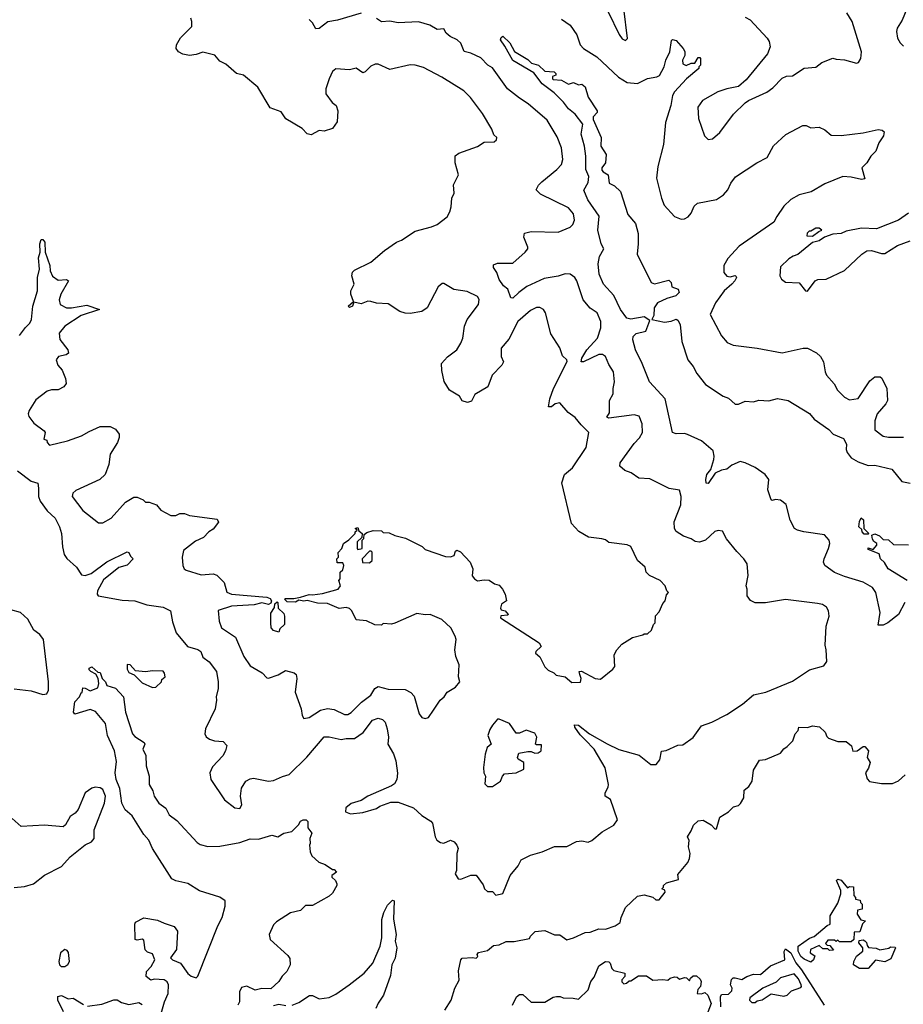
# Model space of a CAD drawing. Extents: x 2239805 to 2396427, y 665731 to 772158.
# Tile 243 of 256: x 2348287 to 2353534, y 707820 to 713665. Entities that reach past the tile are written whole.
import ezdxf

# ---------------------------------------------------------------- set-up
doc = ezdxf.new("R2010")
doc.units = 0

msp = doc.modelspace()

# ---------------------------------------------------------------- linework, layer by layer
at = {"layer": '0CON05XD'}
for points in [[(2350315, 713704.5), (2350175, 713662.5), (2350117.7, 713652.3), (2350065, 713613.8), (2350045, 713610), (2350026.1, 713646.1), (2350005.8, 713665.8)], [(2351781.2, 713711.2), (2351846.4, 713576.4), (2351865, 713552.5), (2351885, 713542.5), (2351896.4, 713553.6), (2351875, 713732.5)], [(2352595, 713680.8), (2352624.3, 713664.3), (2352726, 713555), (2352737.5, 713535), (2352744, 713505), (2352727.8, 713462.2), (2352601.5, 713308.5), (2352555, 713268.6), (2352485, 713254.3), (2352433.4, 713236.6), (2352341.2, 713185), (2352314, 713145), (2352318.3, 713078.3), (2352353.8, 712975), (2352375, 712953.8), (2352401.7, 712958.3), (2352443.9, 712996.1), (2352525.8, 713104.2), (2352595, 713171.2), (2352615, 713186.2), (2352722.5, 713235), (2352759.5, 713260.5), (2352815, 713317.5), (2352840.7, 713329.3), (2352875, 713332.5), (2352945, 713377.5), (2353015, 713383.3), (2353049.3, 713410.7), (2353115, 713437.5), (2353135, 713430), (2353185, 713426.7), (2353255, 713407.5), (2353268.3, 713411.7), (2353282.5, 713435), (2353286.2, 713475), (2353230, 713655), (2353197.5, 713705)], [(2353555, 713730), (2353527.7, 713662.3), (2353496.7, 713615), (2353493.3, 713595), (2353500, 713555), (2353515, 713527.5), (2353535, 713507.5)], [(2348915, 710800), (2348965, 710830), (2348985, 710830), (2349020, 710815), (2349035, 710800), (2349055, 710800), (2349100, 710785), (2349125, 710752.5), (2349185, 710722.5), (2349215, 710722.5), (2349237, 710733), (2349265, 710733.3), (2349295, 710721.2), (2349459.3, 710699.3), (2349467, 710683), (2349435, 710640), (2349410, 710625), (2349379.1, 710590.9), (2349331.3, 710568.7), (2349258.8, 710515), (2349251.2, 710475), (2349255.6, 710425), (2349264.3, 710405), (2349275, 710396.9), (2349365, 710369.5), (2349435, 710375.5), (2349458.3, 710368.3), (2349501.9, 710325), (2349517.6, 710267.6), (2349543.8, 710255), (2349755, 710236.7), (2349775, 710230), (2349782.5, 710215), (2349778.3, 710201.7), (2349765, 710192.5), (2349725, 710203.3), (2349678.8, 710191.2), (2349545, 710184.1), (2349465, 710158), (2349470.8, 710095), (2349486.2, 710055), (2349569.1, 709999.1), (2349617.5, 709885), (2349655, 709829.2), (2349727, 709787), (2349755, 709757.5), (2349765, 709755.8), (2349822.5, 709775), (2349865, 709802.5), (2349917, 709787), (2349928.3, 709778.3), (2349932.5, 709755), (2349922.3, 709672.3), (2349958.8, 709575), (2349963.6, 709533.6), (2349975, 709517.5), (2350005, 709522.5), (2350072.9, 709567.1), (2350115, 709575.8), (2350155, 709570.6), (2350215, 709540.8), (2350235, 709540), (2350255, 709552.5), (2350316, 709614), (2350372, 709655), (2350395.7, 709694.3), (2350415, 709706.2), (2350475, 709691.4), (2350575, 709688.8), (2350610.5, 709670.5), (2350628.6, 709648.6), (2350660, 709545), (2350675, 709522.5), (2350695, 709517.5), (2350715, 709522.5), (2350744.2, 709565.8), (2350784.4, 709625.6), (2350806.7, 709645), (2350825, 709672.5), (2350875, 709702.5), (2350900, 709735), (2350892.5, 709765), (2350896.7, 709835), (2350876.7, 709885), (2350871.2, 709925), (2350878.8, 709985), (2350873.8, 710005), (2350846.2, 710055), (2350793.3, 710105), (2350725, 710133.8), (2350695, 710131.2), (2350645, 710140), (2350515, 710082.5), (2350495, 710077.5), (2350445, 710080), (2350435, 710070), (2350395, 710072.5), (2350347, 710097), (2350285, 710102.5), (2350260, 710155), (2350245, 710170), (2350226.4, 710176.4), (2350185, 710170), (2350115, 710200), (2350055, 710201.2), (2349995, 710217.5), (2349975, 710214), (2349945, 710220), (2349925, 710207.5), (2349875, 710210), (2349860, 710225), (2349865, 710230), (2349915, 710230), (2349955, 710237.5), (2350005, 710252.5), (2350025, 710250), (2350085, 710258.8), (2350177.5, 710285), (2350192.5, 710305), (2350182.5, 710335), (2350190, 710345), (2350190, 710385), (2350205, 710400), (2350212.5, 710425), (2350205, 710440), (2350171.7, 710441.7), (2350170, 710465), (2350180, 710475), (2350178.3, 710501.7), (2350200, 710525), (2350210, 710555), (2350241.7, 710578.3), (2350280, 710615), (2350280, 710625), (2350290, 710635), (2350280, 710645), (2350295, 710650), (2350301.7, 710631.7), (2350320, 710615), (2350318.3, 710591.7), (2350290, 710565), (2350290, 710525), (2350295, 710520), (2350320, 710525), (2350320, 710575), (2350330, 710585), (2350331.7, 710608.3), (2350348.3, 710621.7), (2350385, 710632.5), (2350435, 710630), (2350445, 710620), (2350481.7, 710618.3), (2350515, 710602.5), (2350577, 710587), (2350677, 710537), (2350695, 710520), (2350815, 710477.5), (2350845, 710476.7), (2350865.9, 710484.1), (2350875, 710510), (2350883.6, 710516.4), (2350905, 710506.7), (2350962.5, 710445), (2350977.5, 710405), (2350973.6, 710363.6), (2350987.5, 710345), (2351005, 710333.3), (2351045, 710340), (2351075, 710337.5), (2351106.4, 710316.4), (2351135, 710308), (2351153.8, 710285), (2351170, 710255), (2351177.5, 710215), (2351147.5, 710195), (2351141.7, 710171.7), (2351145, 710162.5), (2351170, 710155), (2351187.5, 710135), (2351185, 710130), (2351143, 710127), (2351142.5, 710115), (2351371.2, 709965), (2351383.3, 709945), (2351352.5, 709915), (2351350, 709905), (2351375, 709882.5), (2351405, 709823.3), (2351425, 709803.3), (2351458.3, 709788.3), (2351473, 709773), (2351525, 709763.8), (2351565, 709730), (2351616.7, 709733.3), (2351620, 709755), (2351612.5, 709777.5), (2351610, 709795), (2351623.3, 709796.7), (2351705, 709753.8), (2351735, 709750), (2351809.5, 709810.5), (2351820, 709825), (2351817.5, 709895), (2351832.5, 709925), (2351862.3, 709957.7), (2351925, 709996.7), (2351987, 710013), (2351995, 710020), (2352015, 710020), (2352038.3, 710041.7), (2352050, 710075), (2352060, 710085), (2352063, 710127), (2352085, 710150), (2352105, 710200), (2352120, 710215), (2352128.3, 710251.7), (2352140, 710265), (2352130, 710275), (2352120, 710305), (2352090, 710335), (2352026.4, 710366.4), (2352007.5, 710385), (2352000, 710415), (2351955.6, 710455.6), (2351915, 710537.5), (2351895, 710547.5), (2351785, 710562.5), (2351765, 710577.5), (2351743, 710583), (2351665, 710592.5), (2351607, 710627), (2351563.9, 710673.9), (2351506.7, 710915), (2351521.2, 710965), (2351570, 711005), (2351650, 711125), (2351665.7, 711215), (2351620, 711260), (2351585, 711304), (2351543.9, 711333.9), (2351495, 711391.4), (2351466.2, 711385), (2351445, 711366.2), (2351427, 711367), (2351434.6, 711415), (2351456.9, 711475), (2351536.9, 711636.9), (2351535.6, 711645.6), (2351510.3, 711670.3), (2351495, 711717.5), (2351440.9, 711800.9), (2351410, 711925), (2351397.5, 711945), (2351375, 711956.7), (2351355, 711956.2), (2351320.3, 711939.7), (2351245, 711873.8), (2351190.5, 711769.5), (2351146.7, 711715), (2351146.4, 711666.4), (2351160, 711635), (2351150, 711615), (2351093.3, 711555), (2351067.5, 711485), (2350990.5, 711439.5), (2350970, 711400), (2350946.4, 711393.6), (2350915, 711402.5), (2350899.3, 711429.3), (2350840, 711465), (2350806.7, 711516.7), (2350793.3, 711583.3), (2350792.5, 711625), (2350827, 711663), (2350882.5, 711705), (2350905.9, 711744.1), (2350918, 711775), (2350928, 711845), (2350944, 711885), (2351010.8, 711975), (2351016.2, 712005), (2351005, 712022.5), (2350945, 712051.2), (2350865, 712063.8), (2350805, 712100), (2350795, 712100), (2350771.7, 712078.3), (2350705.8, 711954.2), (2350675, 711933.8), (2350605, 711920), (2350575, 711923.3), (2350545, 711933.3), (2350475, 711977.5), (2350405, 711983.3), (2350373, 711993), (2350355, 711993.3), (2350315, 711979.2), (2350271.7, 711988.3), (2350262.5, 711965), (2350245, 711957.5), (2350237.5, 711965), (2350268.3, 711991.7), (2350253.3, 712035), (2350253.6, 712056.4), (2350272.5, 712095), (2350260, 712145), (2350263.6, 712166.4), (2350275, 712177.5), (2350372.5, 712225), (2350452.5, 712295), (2350525, 712343.8), (2350555, 712356.2), (2350635, 712410), (2350732.5, 712435), (2350765, 712449.2), (2350826.2, 712495), (2350841.2, 712525), (2350850, 712555), (2350853.6, 712606.4), (2350867.5, 712635), (2350863.3, 712685), (2350892.5, 712745), (2350872.5, 712815), (2350873.6, 712856.4), (2350895, 712872.5), (2351005, 712912.5), (2351045, 712937.5), (2351105, 712940), (2351118.3, 712951.7), (2351120, 712965), (2351101.7, 712981.7), (2351090, 713015), (2351035, 713107.5), (2350963.9, 713203.9), (2350925, 713243.3), (2350794.2, 713324.2), (2350685, 713381.2), (2350636.1, 713396.1), (2350605, 713396.7), (2350485, 713368.8), (2350415, 713400.8), (2350398.3, 713401.7), (2350371.7, 713388.3), (2350337.5, 713355), (2350325, 713350), (2350285, 713376.7), (2350245, 713367.5), (2350165, 713372.5), (2350145, 713357.5), (2350124, 713314), (2350104.2, 713255), (2350104.2, 713225), (2350143.3, 713173.3), (2350165.9, 713155.9), (2350176.4, 713123.6), (2350171.7, 713058.3), (2350145, 713020), (2350095, 713003.8), (2350065, 713007.5), (2350018.3, 712981.7), (2349995, 712986.7), (2349965, 713020), (2349867.5, 713077.5), (2349838.8, 713118.8), (2349775, 713142), (2349702, 713265), (2349615.8, 713335.8), (2349575, 713346.7), (2349510.3, 713400.3), (2349475, 713418.8), (2349445, 713454), (2349375, 713471.8), (2349335, 713458.5), (2349295, 713453.5), (2349255, 713461.1), (2349229.2, 713475), (2349217.1, 713495), (2349218.1, 713515), (2349242.2, 713557.8), (2349309.2, 713625), (2349310, 713655), (2349303.6, 713673.6)], [(2353068.8, 709951.2), (2353076.2, 710065), (2353093.8, 710125), (2353090, 710155), (2353078.3, 710178.3), (2353053.6, 710193.6), (2353025, 710200), (2352835, 710222.5), (2352715, 710202.5), (2352655, 710202.5), (2352626.4, 710216.4), (2352606.7, 710245), (2352606.7, 710285), (2352600, 710305), (2352613.3, 710365), (2352606.7, 710435), (2352587.5, 710465), (2352545, 710507.5), (2352483.9, 710583.9), (2352459.3, 710629.3), (2352435, 710633.3), (2352415, 710626.2), (2352358.8, 710575), (2352324.3, 710564.3), (2352298.3, 710568.3), (2352273.6, 710583.6), (2352228.3, 710598.3), (2352185, 710626.7), (2352174.2, 710645), (2352173.1, 710685), (2352212.9, 710785), (2352215.7, 710835), (2352205, 710872.5), (2352143, 710883), (2352029.3, 710939.3), (2351963, 710943), (2351917.5, 710975), (2351879.3, 710989.3), (2351850, 711015), (2351852.5, 711035), (2351935, 711149.2), (2351967.4, 711182.6), (2351985.7, 711215), (2351983.1, 711265), (2351965, 711311.2), (2351935, 711320), (2351785, 711300), (2351772.5, 711305), (2351789.3, 711330.7), (2351788.6, 711405), (2351811.2, 711445), (2351810, 711475), (2351819.2, 711515), (2351813.8, 711575), (2351785, 711617.5), (2351766.2, 711665), (2351748.5, 711678.5), (2351725, 711678.2), (2351635, 711634.4), (2351621.2, 711635), (2351625.6, 711655), (2351654.7, 711705.3), (2351717.8, 711775), (2351737.5, 711835), (2351737, 711873), (2351716.7, 711925), (2351675, 711953.3), (2351633, 712003), (2351596, 712115), (2351583.8, 712135), (2351555, 712154), (2351525, 712155.7), (2351485, 712141.9), (2351400.9, 712129.1), (2351297.9, 712082.1), (2351251.2, 712045), (2351215, 712012.5), (2351203.6, 712013.6), (2351185.8, 712065.8), (2351160, 712085), (2351135, 712122.5), (2351121.2, 712165), (2351100, 712195), (2351100, 712210), (2351125, 712218.8), (2351215, 712218.8), (2351288.8, 712285), (2351303.3, 712305), (2351303.3, 712315), (2351280, 712375), (2351285, 712397.5), (2351325, 712407.5), (2351485, 712403.3), (2351555, 712433.8), (2351570.5, 712449.5), (2351581.2, 712475), (2351575, 712512.5), (2351545, 712548), (2351380.3, 712630.3), (2351353.3, 712655), (2351367.7, 712682.3), (2351387.3, 712702.7), (2351476.2, 712775), (2351504.2, 712805.8), (2351512.5, 712835), (2351504.3, 712905), (2351479.1, 712969.1), (2351418.8, 713068.8), (2351305.6, 713165.6), (2351255, 713198.8), (2351183.8, 713255), (2351095, 713378.8), (2351065.8, 713395.8), (2351025, 713439.2), (2350965, 713467.1), (2350926, 713476), (2350906.7, 713525), (2350885, 713546.2), (2350842.5, 713565), (2350820, 713585), (2350805, 713610), (2350765, 713606.7), (2350722.1, 713632.1), (2350655, 713652.5), (2350535, 713646.5), (2350485, 713656.7), (2350435, 713652.9), (2350405, 713672.5)], [(2351505, 713668), (2351555, 713632), (2351595.7, 713575), (2351614.2, 713515), (2351634, 713495), (2351713.8, 713445), (2351843, 713323), (2351895, 713291.4), (2351955, 713286), (2352014.2, 713315.8), (2352070, 713325), (2352085.9, 713334.1), (2352113.9, 713386.1), (2352123.8, 713425), (2352147.5, 713475), (2352158.3, 713541.7), (2352163.3, 713546.7), (2352185, 713542.5), (2352227.5, 713495), (2352236.4, 713476.4), (2352237, 713453), (2352222, 713425), (2352225, 713403.3), (2352245, 713393.8), (2352275, 713407.5), (2352295, 713407.5), (2352315, 713440), (2352325, 713440), (2352330, 713435), (2352330, 713395), (2352320, 713385), (2352320, 713375), (2352246.1, 713313.9), (2352175, 713237.5), (2352163.3, 713215), (2352153.8, 713155), (2352121.2, 713055), (2352110, 712925), (2352075.8, 712794.2), (2352069.2, 712725), (2352098, 712605), (2352113.8, 712565), (2352175, 712497.5), (2352215, 712480), (2352235, 712482.5), (2352255.9, 712494.1), (2352273.6, 712516.4), (2352292.7, 712557.3), (2352312.5, 712575), (2352425, 712598), (2352466.2, 712625), (2352491.2, 712655), (2352510, 712695), (2352537.3, 712732.7), (2352663.9, 712816.1), (2352725, 712847.5), (2352763.6, 712916.4), (2352836.4, 712983.6), (2352936.4, 713036.4), (2352956.4, 713036.4), (2352985, 713022.5), (2353035, 713027.5), (2353068.3, 713011.7), (2353105, 712980), (2353165, 712977.5), (2353295, 712993.3), (2353385, 713013.8), (2353408.8, 713008.8), (2353419.3, 712999.3), (2353416.7, 712975), (2353387.5, 712935), (2353370, 712885), (2353340, 712855), (2353317.5, 712815), (2353287.5, 712785), (2353305, 712720), (2353285, 712716.2), (2353225, 712731.2), (2353175, 712733.3), (2353068.3, 712691.7), (2352986.8, 712643.2), (2352915, 712625.8), (2352865, 712597.5), (2352825, 712558), (2352782.2, 712497.8), (2352765, 712462.9), (2352559.7, 712320.3), (2352491.7, 712248.3), (2352468.5, 712205), (2352468.5, 712165), (2352485, 712142.9), (2352505, 712138.9), (2352535, 712145.7), (2352540.7, 712140.7), (2352543.3, 712135), (2352533.1, 712115), (2352515, 712095.6), (2352470.6, 712055), (2352418, 711985), (2352386.2, 711915), (2352455, 711787.5), (2352488.3, 711748.3), (2352523.9, 711733.9), (2352666.1, 711716.1), (2352815, 711686.7), (2352940, 711715), (2352965, 711714.4), (2353017.8, 711687.8), (2353041.3, 711665), (2353060, 711635), (2353069.2, 711575), (2353078, 711555), (2353124.1, 711504.1), (2353143.3, 711465), (2353185, 711423.8), (2353215, 711408), (2353265, 711416.2), (2353335, 711522), (2353365, 711544.2), (2353395.7, 711545.7), (2353406.7, 711536.7), (2353436.7, 711475), (2353440, 711405), (2353430, 711385), (2353378, 711325), (2353364.1, 711284.1), (2353365, 711230), (2353415, 711193.3), (2353445, 711186.2), (2353535, 711186.7)], [(2353543.3, 710205), (2353505.8, 710134.2), (2353442.5, 710085), (2353415, 710070), (2353385, 710070), (2353396.2, 710145), (2353371.2, 710265), (2353350, 710295), (2353295, 710325.8), (2353185, 710359.2), (2353125, 710384), (2353067.5, 710425), (2353060, 710445), (2353063.3, 710465), (2353088.8, 710525), (2353096.7, 710555), (2353093.3, 710575), (2353065, 710606.2), (2352943.9, 710623.9), (2352905, 710633.8), (2352886.7, 710645), (2352862.9, 710695), (2352837.3, 710787.3), (2352805, 710812.5), (2352775, 710817.5), (2352755, 710810), (2352750, 710815), (2352729.2, 710875), (2352734.4, 710935), (2352714.4, 710965), (2352655, 711006.2), (2352595, 711034.5), (2352565, 711041.5), (2352515, 711021.5), (2352485, 710996.5), (2352455, 710991.1), (2352417, 710973), (2352375, 710911.2), (2352362.9, 710912.9), (2352362, 710935), (2352366.2, 710965), (2352390, 710995), (2352407.9, 711055), (2352411.5, 711075), (2352405.2, 711105.2), (2352335, 711164.4), (2352252.9, 711202.9), (2352235, 711208.5), (2352185, 711205.8), (2352163.3, 711215), (2352118.9, 711415), (2352025.9, 711515.9), (2351984, 711625), (2351944.2, 711705), (2351927.5, 711765), (2351930, 711785), (2351948.3, 711801.7), (2352005, 711815.8), (2352029.2, 711879.2), (2351995, 711901.6), (2351915, 711886.7), (2351893, 711893), (2351855, 711944), (2351815, 712028), (2351753.3, 712095), (2351727.1, 712155), (2351722.5, 712215), (2351730.3, 712259.7), (2351756.2, 712305), (2351740.6, 712335), (2351719.1, 712415), (2351728, 712498), (2351660.6, 712595), (2351637, 712653), (2351661.7, 712698.3), (2351666.7, 712735), (2351648.6, 712775), (2351648.9, 712855), (2351641.1, 712915), (2351621.5, 712985), (2351630, 713045), (2351586, 713105), (2351545.5, 713135.5), (2351515.7, 713175.7), (2351460.9, 713230.9), (2351390, 713285), (2351340, 713350), (2351215, 713422.5), (2351168.1, 713508.1), (2351141.2, 713545), (2351145, 713560), (2351155, 713567.5), (2351198, 713528), (2351225, 713476.7), (2351305, 713428.8), (2351326.2, 713406.2), (2351367.5, 713395), (2351405, 713360), (2351460, 713355), (2351470, 713345), (2351470, 713335), (2351451.7, 713328.3), (2351450, 713315), (2351455, 713310), (2351505, 713306.7), (2351545, 713282.5), (2351575, 713292.5), (2351605, 713277.5), (2351625, 713282.5), (2351645, 713267.5), (2351663.3, 713205), (2351716.2, 713125), (2351716.2, 713115), (2351692.3, 713087.7), (2351691.7, 713071.7), (2351740, 712965), (2351737.5, 712915), (2351770, 712865), (2351765.8, 712815), (2351744, 712785), (2351742.7, 712772.7), (2351751.4, 712761.4), (2351781.2, 712745), (2351786.7, 712695), (2351818.1, 712678.1), (2351854.4, 712644.4), (2351898.7, 712508.7), (2351943.8, 712455), (2351958.8, 712395), (2351960, 712335), (2351953, 712273), (2352036.7, 712105), (2352056.1, 712096.1), (2352140.8, 712119.2), (2352155.4, 712105.4), (2352160, 712080), (2352197.5, 712065), (2352202, 712045), (2352183.8, 712025), (2352129.4, 712010.6), (2352075, 711984.4), (2352055.3, 711954.7), (2352051.7, 711908.3), (2352040, 711885), (2352115, 711869.1), (2352154.5, 711875.5), (2352185, 711888), (2352195, 711881.2), (2352208.9, 711855), (2352217.8, 711755), (2352255, 711646.7), (2352286.3, 711606.3), (2352307.5, 711565), (2352360, 711500), (2352465, 711430), (2352495, 711417.5), (2352535, 711383.3), (2352555, 711383.3), (2352595, 711400), (2352645, 711396.2), (2352675, 711406.7), (2352735, 711403.3), (2352786.1, 711416.1), (2352850, 711405), (2352977.3, 711327.3), (2353005, 711293.3), (2353092.3, 711232.3), (2353117.5, 711205), (2353179.5, 711179.5), (2353195.8, 711145), (2353193.9, 711113.9), (2353200, 711095), (2353223.3, 711065), (2353265, 711040), (2353325, 711018.8), (2353365, 711020), (2353465, 710996.7), (2353525, 710923.3), (2353575, 710913.3)], [(2353564.3, 712515.7), (2353505, 712474.3), (2353375, 712422.9), (2353285, 712428), (2353195, 712408.8), (2353165, 712396.2), (2353115, 712391.2), (2353065, 712373.8), (2353035, 712352.5), (2352995, 712343.3), (2352908.3, 712271.7), (2352879.5, 712260.5), (2352853.3, 712245), (2352805, 712197.5), (2352800, 712145), (2352810, 712125), (2352835, 712107.5), (2352915, 712102.5), (2352952.5, 712055), (2352965, 712053.3), (2353010, 712115), (2353027, 712123), (2353075, 712124), (2353183.6, 712176.4), (2353287.6, 712272.4), (2353317.9, 712292.1), (2353345, 712294.4), (2353405, 712276.7), (2353425, 712277.5), (2353500, 712325), (2353575, 712352.5)], [(2352995, 712380), (2353031.7, 712408.3), (2353050, 712415), (2353035, 712427.5), (2353015, 712427.5), (2352985, 712410), (2352975, 712410), (2352963, 712397), (2352961.7, 712381.7), (2352995, 712380)], [(2348285, 711791.2), (2348321.3, 711838.7), (2348346.4, 711863.6), (2348357.5, 711885), (2348365.7, 711964.3), (2348392, 712055), (2348392, 712135), (2348405.7, 712185), (2348399.5, 712250.5), (2348408.8, 712285), (2348406.2, 712335), (2348415, 712360), (2348425, 712360), (2348436.2, 712345), (2348438.8, 712285), (2348466.6, 712206.6), (2348467.5, 712175), (2348482.4, 712142.4), (2348515, 712118), (2348565, 712123.3), (2348576.7, 712115), (2348532, 712035), (2348521.7, 712001.7), (2348527.5, 711975), (2348565, 711954.2), (2348595, 711954.2), (2348685, 711970.6), (2348760, 711945), (2348651.3, 711908.7), (2348554.4, 711845.6), (2348522, 711805), (2348525.8, 711765.8), (2348573.3, 711705), (2348576.7, 711685), (2348563.9, 711676.1), (2348517.5, 711665), (2348504.2, 711645), (2348514.2, 711615), (2348539.2, 711585), (2348560, 711535), (2348564, 711505), (2348550, 711485), (2348515, 711468.6), (2348475, 711468.1), (2348449.3, 711460.7), (2348382.4, 711407.6), (2348344.2, 711345), (2348338, 711325), (2348340.5, 711310.5), (2348370.7, 711270.7), (2348432.5, 711225), (2348437.5, 711215), (2348430, 711175), (2348448.3, 711168.3), (2348450, 711155), (2348465, 711140), (2348570, 711165), (2348655, 711194.3), (2348698.7, 711221.3), (2348765, 711249.2), (2348825, 711250), (2348855, 711233.8), (2348878, 711205), (2348878, 711185), (2348867.5, 711155), (2348823.6, 711086.4), (2348815.5, 711024.5), (2348795.5, 710964.5), (2348762, 710935), (2348620.2, 710869.8), (2348602, 710855), (2348598.8, 710835), (2348662.3, 710752.3), (2348755, 710677.5), (2348781.7, 710678.3), (2348830, 710705), (2348915, 710800)], [(2348275, 710987.5), (2348355, 710926), (2348393.9, 710913.9), (2348398, 710885), (2348398.1, 710835), (2348407.8, 710807.8), (2348449.5, 710749.5), (2348498, 710705), (2348523.8, 710655), (2348535.9, 710615.9), (2348541.4, 710535), (2348551.1, 710491.1), (2348566.7, 710466.7), (2348624.4, 710415), (2348655, 710368.8), (2348675, 710365.8), (2348712.4, 710377.6), (2348805, 710446.9), (2348925, 710506), (2348935, 710502.5), (2348945, 710480), (2348960, 710465), (2348925, 710426.7), (2348876.2, 710413.8), (2348785, 710339.2), (2348749.2, 710275), (2348746.2, 710255), (2348753.8, 710245), (2348895, 710219.4), (2348970, 710215), (2349041.7, 710191.7), (2349138.6, 710178.6), (2349182.5, 710155), (2349195, 710090), (2349216.7, 710025), (2349284.1, 709944.1), (2349345, 709926.7), (2349362.5, 709915), (2349375, 709880), (2349413, 709853), (2349456.2, 709795), (2349466.4, 709733.6), (2349466.2, 709695), (2349453.3, 709645), (2349456.2, 709625), (2349448, 709575), (2349391.2, 709455), (2349386.7, 709425), (2349395, 709407.5), (2349413.9, 709393.9), (2349443.6, 709383.6), (2349495, 709380), (2349516.4, 709356.4), (2349510, 709325), (2349492.5, 709295), (2349431.2, 709228.8), (2349416, 709195), (2349422, 709155), (2349504.1, 709034.1), (2349565, 708986.7), (2349595, 708982.5), (2349606.2, 709005), (2349598, 709055), (2349603.9, 709103.9), (2349630, 709145), (2349655, 709158.8), (2349675, 709162), (2349764.3, 709144.3), (2349795, 709148), (2349846.8, 709173.2), (2349886.7, 709185), (2349992.4, 709287.6), (2350095, 709408.8), (2350125, 709408.8), (2350195, 709391.2), (2350225, 709398.8), (2350275, 709398.8), (2350327, 709433), (2350382.4, 709507.6), (2350415, 709518.8), (2350440.5, 709510.5), (2350456.2, 709495), (2350469.2, 709455), (2350476, 709405), (2350473.8, 709365), (2350506.8, 709306.8), (2350520.8, 709265), (2350531.2, 709191.2), (2350525.9, 709154.1), (2350511.7, 709128.3), (2350495, 709116.7), (2350354.1, 709055.9), (2350315, 709030), (2350255, 709011.2), (2350224.2, 708985.8), (2350222.3, 708962.3), (2350250.8, 708950.8), (2350325, 708958.8), (2350405, 708983.3), (2350425, 708996.7), (2350490.7, 709019.3), (2350535, 709020), (2350625, 708986.7), (2350675, 708941.2), (2350727.7, 708907.7), (2350738, 708895), (2350753.8, 708815), (2350763.3, 708795), (2350785, 708780), (2350805, 708776.7), (2350845, 708794), (2350867.5, 708785), (2350883.3, 708765), (2350890, 708745), (2350882.5, 708715), (2350880, 708615), (2350873.3, 708595), (2350890, 708565), (2350907, 708563), (2350965, 708586.7), (2350997, 708587), (2351038.8, 708528.8), (2351047.5, 708505), (2351065, 708490), (2351095, 708490), (2351115, 708467.5), (2351155, 708477.5), (2351200, 708585), (2351247.3, 708642.7), (2351265, 708677.5), (2351320, 708705), (2351390, 708725), (2351463, 708757), (2351535, 708756.7), (2351593.6, 708786.4), (2351625, 708790), (2351663, 708783), (2351685, 708793.3), (2351746.4, 708843.6), (2351815, 708883.3), (2351836.7, 708915), (2351796.1, 709036.1), (2351763.8, 709055), (2351764.2, 709075), (2351781.7, 709108.3), (2351783.8, 709125), (2351763.6, 709223.6), (2351698, 709335), (2351645, 709389.2), (2351615, 709419.2), (2351584.2, 709465), (2351580.7, 709479.3), (2351605, 709476.7), (2351671.2, 709425), (2351775, 709366.7), (2351845, 709333.3), (2351965, 709298.8), (2352035, 709244), (2352065.9, 709244.1), (2352087.7, 709272.3), (2352097, 709323), (2352125, 709327.5), (2352195, 709357.5), (2352225, 709360), (2352286.4, 709403.6), (2352335, 709473.3), (2352395.9, 709494.1), (2352485, 709540), (2352578.8, 709601.2), (2352645, 709656.7), (2352717.3, 709672.7), (2352875, 709738.8), (2352977.5, 709805), (2353061.2, 709828.8), (2353078.8, 709855), (2353076, 709925), (2353068.8, 709951.2)], [(2353325, 710610), (2353301.7, 710611.7), (2353290, 710625), (2353288.3, 710638.3), (2353270, 710655), (2353273, 710687), (2353283, 710707), (2353297, 710697), (2353300, 710645), (2353330, 710615), (2353325, 710610)], [(2353556.1, 710336.1), (2353443.8, 710405), (2353423, 710443), (2353397.5, 710465), (2353390, 710495), (2353325, 710520), (2353325, 710530), (2353355, 710520), (2353377.5, 710545), (2353377.5, 710555), (2353358.3, 710568.3), (2353351.7, 710581.7), (2353347.5, 710605), (2353365, 710613.3), (2353392, 710602), (2353415, 710580), (2353445, 710576.7), (2353475, 710550), (2353565, 710546.7)], [(2350365, 710440), (2350380, 710455), (2350380, 710505), (2350375, 710510), (2350365, 710510), (2350320, 710465), (2350323, 710443), (2350365, 710440)], [(2349825, 710030), (2349795, 710040), (2349780, 710055), (2349777.5, 710085), (2349778.3, 710141.7), (2349800, 710175), (2349801.7, 710198.3), (2349815, 710210), (2349820, 710205), (2349821.7, 710171.7), (2349855, 710140), (2349860, 710125), (2349860, 710075), (2349831.7, 710048.3), (2349825, 710030)], [(2348255, 709692.5), (2348355, 709681.9), (2348425, 709659.2), (2348447.4, 709662.6), (2348457.8, 709685), (2348457.3, 709735), (2348429.4, 709985), (2348406.2, 710015), (2348371.2, 710041.2), (2348335.9, 710105.9), (2348292.5, 710145), (2348235, 710162.5)], [(2349075, 709700), (2349095, 709702.5), (2349130, 709735), (2349131.7, 709748.3), (2349150, 709765), (2349147.5, 709785), (2349138.3, 709798.3), (2349075, 709800), (2349035, 709793.8), (2348975, 709800), (2348942.5, 709835), (2348925, 709837.5), (2348925, 709810), (2348935, 709790), (2348966.4, 709776.4), (2349015, 709728.8), (2349075, 709700)], [(2349127.5, 707765), (2349147.3, 707835), (2349168.9, 707885), (2349171.4, 707935), (2349163, 707953), (2349145, 707966.2), (2349085, 707968.8), (2349065, 707964), (2349037.5, 707985), (2349040, 708015), (2349067.5, 708045), (2349090, 708085), (2349075, 708120), (2349045, 708130), (2349033, 708143), (2349025, 708200), (2349015, 708207.5), (2348985, 708200), (2348972.5, 708205), (2348970, 708295), (2348975, 708307.5), (2349025, 708332.5), (2349105, 708318.8), (2349145, 708301.2), (2349205, 708282.5), (2349223.3, 708255), (2349218, 708145), (2349183.3, 708095), (2349194.4, 708084.4), (2349241.2, 708065), (2349285, 708003.8), (2349305, 707986.7), (2349335, 707977.5), (2349345, 707987.5), (2349463.6, 708285), (2349489.1, 708335), (2349507.2, 708402.8), (2349507.1, 708435), (2349475, 708456.5), (2349355, 708492.9), (2349286.2, 708536.2), (2349215, 708552.8), (2349189.5, 708565), (2349076.6, 708745), (2349054.8, 708794.8), (2349025, 708827.5), (2348955, 708938.1), (2348914, 708974), (2348894.5, 709015), (2348881.5, 709101.5), (2348860, 709155), (2348854.6, 709195), (2348861.8, 709261.8), (2348849.2, 709325), (2348808.6, 709415), (2348796.8, 709486.8), (2348737.7, 709557.7), (2348705, 709570), (2348615, 709542.5), (2348607.5, 709555), (2348613.6, 709616.4), (2348642.5, 709645), (2348651.7, 709668.3), (2348658.3, 709671.7), (2348661.7, 709698.3), (2348675, 709697.5), (2348705, 709680), (2348751.7, 709698.3), (2348757.5, 709725), (2348752.5, 709755), (2348740, 709780), (2348710, 709795), (2348700, 709805), (2348700, 709815), (2348715, 709822.5), (2348751.7, 709791.7), (2348765, 709790), (2348777.5, 709755), (2348796.2, 709735), (2348805, 709712.5), (2348855, 709695.8), (2348904, 709645), (2348914.6, 709554.6), (2348957.1, 709425), (2348970, 709410), (2349026.2, 709375), (2349030, 709365), (2349018.8, 709335), (2349036.4, 709296.4), (2349038.5, 709235), (2349055.4, 709175), (2349055.6, 709125), (2349077, 709087), (2349085.8, 709055), (2349114, 709015), (2349154.2, 708985), (2349174.5, 708944.5), (2349220.9, 708910.9), (2349340.3, 708780.3), (2349359.1, 708769.1), (2349405, 708757.1), (2349475, 708758.6), (2349595, 708781.4), (2349655, 708803.1), (2349705, 708801.2), (2349785, 708824), (2349820, 708815), (2349855, 708836.2), (2349903.6, 708846.4), (2349942.5, 708885), (2349955, 708906.7), (2349970, 708915), (2349987.5, 708915), (2349997.5, 708905), (2349998.3, 708868.3), (2350022.5, 708835), (2350010, 708805), (2350012.5, 708775), (2350007.5, 708765), (2350011.2, 708725), (2350020.8, 708700.8), (2350064.2, 708664.2), (2350100.7, 708650.7), (2350145, 708620), (2350155, 708620), (2350167.5, 708605), (2350140, 708585), (2350140, 708575), (2350162.5, 708555), (2350170, 708535), (2350170, 708525), (2350145, 708480), (2350125, 708462.5), (2350025, 708407.5), (2349985, 708406.7), (2349955, 708377.5), (2349895, 708363.3), (2349811.2, 708308.8), (2349795, 708291.2), (2349767.5, 708235), (2349774.2, 708204.2), (2349879.3, 708109.3), (2349891.7, 708091.7), (2349892.5, 708055), (2349872.5, 708015), (2349845, 707987.5), (2349826.7, 707955), (2349778, 707912), (2349725, 707913.5), (2349685, 707904.5), (2349635, 707926.9), (2349605, 707919.2), (2349592.2, 707895), (2349593.1, 707835), (2349581.4, 707815)], [(2351095, 709113.3), (2351142.5, 709145), (2351153.3, 709175), (2351165, 709187.5), (2351235, 709193.3), (2351280, 709215), (2351280, 709255), (2351247.5, 709275), (2351242.5, 709285), (2351250, 709310), (2351305, 709320), (2351325, 709320), (2351345, 709310), (2351365, 709312.5), (2351382.5, 709325), (2351385, 709360), (2351355, 709360), (2351350, 709365), (2351357.5, 709405), (2351345, 709430), (2351295, 709446.7), (2351255, 709430), (2351235, 709430), (2351195, 709487.5), (2351135, 709512.5), (2351125, 709512.5), (2351095, 709477.5), (2351078.3, 709451.7), (2351066.7, 709415), (2351087.5, 709365), (2351062.5, 709345), (2351051.2, 709305), (2351041.2, 709225), (2351043.8, 709195), (2351052.5, 709175), (2351048.3, 709128.3), (2351065, 709113.3), (2351095, 709113.3)], [(2350811.2, 707785), (2350850, 707845), (2350871.2, 707915), (2350895.8, 707964.2), (2350891.7, 708018.3), (2350906.7, 708085), (2350915, 708093.3), (2350975, 708097.5), (2350997, 708093), (2351007, 708103), (2351002.5, 708115), (2351011.7, 708128.3), (2351065, 708140), (2351100.5, 708169.5), (2351135, 708173.3), (2351175, 708193.3), (2351223.6, 708193.6), (2351315, 708210), (2351320, 708225), (2351348.3, 708251.7), (2351405, 708257.5), (2351463, 708233), (2351495, 708232.5), (2351535, 708203.3), (2351575, 708214), (2351645, 708246.7), (2351675, 708248.8), (2351725, 708268), (2351765, 708266.7), (2351823.6, 708286.4), (2351852.5, 708305), (2351857.5, 708335), (2351883.3, 708395), (2351955, 708462.5), (2351995, 708470), (2352047, 708457), (2352065, 708440), (2352085, 708440), (2352120, 708485), (2352118.3, 708498.3), (2352100, 708505), (2352110, 708515), (2352110, 708525), (2352128.3, 708541.7), (2352198.3, 708561.7), (2352195, 708590), (2352255, 708662.5), (2352263.8, 708685), (2352267.5, 708715), (2352258.8, 708755), (2352263, 708793), (2352252.5, 708815), (2352275, 708850), (2352287, 708883), (2352315, 708910), (2352345, 708912.5), (2352393.3, 708885), (2352415, 708862.5), (2352425, 708862.5), (2352445, 708930), (2352495, 708962.5), (2352525, 708992.5), (2352555, 709000), (2352567, 709013), (2352586.7, 709045), (2352588.3, 709091.7), (2352616.4, 709113.6), (2352636.1, 709143.9), (2352645, 709210), (2352680, 709270), (2352715, 709272.5), (2352805, 709310), (2352823.6, 709336.4), (2352845, 709350), (2352877.5, 709385), (2352892.5, 709425), (2352910, 709445), (2352913.9, 709466.1), (2352965, 709462.5), (2352995, 709472.5), (2353037, 709467), (2353070, 709435), (2353079.3, 709409.3), (2353089.3, 709399.3), (2353145, 709380), (2353195, 709379.2), (2353226.2, 709355), (2353233.3, 709323.3), (2353260, 709325)], [(2353260, 709325), (2353295, 709350), (2353305, 709350), (2353327.5, 709325), (2353320, 709285), (2353337.5, 709255), (2353327.5, 709222.5), (2353310, 709195), (2353318.3, 709158.3), (2353333, 709143), (2353405, 709130), (2353469.3, 709130.7), (2353505, 709147.5), (2353545, 709182.5)], [(2348255, 708514.2), (2348315, 708518.8), (2348370, 708535), (2348433.8, 708586.2), (2348535, 708637.5), (2348587.5, 708695), (2348676.2, 708766.2), (2348713.8, 708785), (2348729.2, 708805), (2348729.2, 708855), (2348790.6, 709015), (2348797.5, 709055), (2348780, 709095), (2348765, 709106), (2348735, 709110), (2348715, 709103.3), (2348676.7, 709075), (2348634.1, 708975.9), (2348615.9, 708954.1), (2348587.5, 708935), (2348560, 708885), (2348545, 708874), (2348435, 708883.1), (2348295, 708876.2), (2348242.1, 708922.1)], [(2352985, 708070), (2352945, 708088), (2352924.5, 708104.5), (2352909.4, 708135), (2352908.8, 708165), (2352976.4, 708213.6), (2353005, 708222.5), (2353081.7, 708288.3), (2353100, 708295), (2353100, 708345), (2353145, 708420), (2353162.5, 708475), (2353162.5, 708495), (2353137.5, 708555), (2353145, 708562.5), (2353165, 708556.7), (2353201.7, 708511.7), (2353215, 708520), (2353238.3, 708518.3), (2353240, 708465), (2353250, 708455), (2353250, 708445), (2353278.3, 708438.3), (2353280, 708425), (2353290, 708415), (2353290, 708385), (2353261.7, 708378.3), (2353260, 708355), (2353281.7, 708321.7), (2353310, 708315), (2353291.7, 708298.3), (2353275, 708250), (2353241.7, 708248.3), (2353240, 708205), (2353225, 708190), (2353155, 708190), (2353145, 708200), (2353135, 708192.5), (2353125, 708200), (2353085, 708200), (2353071.7, 708181.7), (2353081.7, 708171.7), (2353098.3, 708168.3), (2353118.3, 708141.7), (2353095, 708140), (2353085, 708150), (2353055, 708150), (2353035, 708170), (2352982.5, 708145), (2352980, 708125), (2353007.5, 708107.5), (2353000, 708085), (2352985, 708070)], [(2349904.2, 707815.8), (2349945, 707830), (2350008.3, 707871.7), (2350025, 707872.5), (2350065, 707853.3), (2350125, 707861.2), (2350165, 707880), (2350244.2, 707935.8), (2350333.3, 708005), (2350383.3, 708065), (2350427.5, 708165), (2350436.7, 708215), (2350437, 708323), (2350450, 708365), (2350470.7, 708409.3), (2350501.7, 708438.3), (2350510, 708435), (2350506.2, 708325), (2350522.5, 708235), (2350517.5, 708195), (2350526.7, 708155), (2350516.4, 708093.6), (2350496.7, 708055), (2350489.3, 707990.7), (2350446.7, 707875), (2350415, 707827.5), (2350401.2, 707795)], [(2353325, 708032.5), (2353273, 708033), (2353237.5, 708055), (2353240, 708075), (2353256.7, 708105), (2353292.5, 708135), (2353292.5, 708155), (2353270, 708185), (2353271.7, 708198.3), (2353295, 708202.5), (2353305, 708197.5), (2353316.1, 708186.1), (2353318.3, 708168.3), (2353327.5, 708157.5), (2353373, 708153), (2353395, 708142.5), (2353447, 708153), (2353458.3, 708161.7), (2353485, 708160), (2353487.5, 708155), (2353459.3, 708090.7), (2353425, 708072.5), (2353368.3, 708081.7), (2353325, 708032.5)], [(2348555, 708043.8), (2348573.9, 708056.1), (2348583.8, 708075), (2348577.3, 708127.3), (2348569.5, 708139.5), (2348555, 708146.2), (2348528.8, 708125), (2348520, 708075), (2348523.3, 708055), (2348533.3, 708045), (2348555, 708043.8)], [(2352451.2, 707805), (2352447.5, 707865), (2352455, 707877.5), (2352495, 707880), (2352515, 707900), (2352517.5, 707915), (2352507.5, 707935), (2352513.6, 707966.4), (2352523.8, 707976.2), (2352535, 707977.5), (2352575, 707967.5), (2352604.1, 707985.9), (2352645, 707998), (2352685, 707997.5), (2352745, 708047.5), (2352830, 708085), (2352826.4, 708133.6), (2352835, 708150), (2352865.5, 708125.5), (2352896, 708066), (2352928.8, 708025), (2353063.3, 707815)], [(2351212.5, 707815), (2351236.7, 707865), (2351255, 707878.8), (2351275, 707877.5), (2351325, 707832.5), (2351405, 707832.5), (2351455, 707862.5), (2351475, 707866.7), (2351496.4, 707866.4), (2351515, 707857.5), (2351573, 707857), (2351605, 707850), (2351662.5, 707905), (2351677.5, 707955), (2351698.3, 707981.7), (2351725, 708047.5), (2351765, 708073.3), (2351785, 708072.5), (2351792.5, 708065), (2351803, 708033), (2351815, 708020), (2351880, 708005), (2351880, 707985), (2351862.5, 707965), (2351863, 707953), (2351875, 707942.5), (2351890, 707945), (2351905, 707960), (2351915, 707960), (2351961.7, 707988.3), (2352009.3, 707989.3), (2352047, 707963), (2352105, 707967.5), (2352135, 707962.5), (2352150, 707975), (2352175, 707983.3), (2352191.7, 707981.7), (2352205, 707970), (2352235, 707980), (2352247, 707977), (2352265, 707960), (2352270, 707975), (2352285, 707990), (2352305, 707990), (2352328.3, 707968.3), (2352332.5, 707955), (2352330, 707925), (2352313, 707907), (2352310, 707885), (2352335, 707882.5), (2352355, 707890), (2352372.5, 707875), (2352393.3, 707825), (2352373.6, 707773.6)], [(2352655, 707830), (2352665, 707840), (2352695, 707847.5), (2352748.3, 707881.7), (2352825, 707868.8), (2352845, 707873.3), (2352869.3, 707900.7), (2352925, 707920), (2352930, 707925), (2352927.5, 707935), (2352910.7, 707970.7), (2352885, 708000), (2352805, 707976.7), (2352778.8, 707951.2), (2352700, 707915), (2352621.7, 707858.3), (2352620, 707845), (2352635, 707830), (2352655, 707830)], [(2348547.5, 707775), (2348513.3, 707845), (2348513, 707867), (2348535, 707872.5), (2348575, 707853.3), (2348605, 707856.2), (2348665, 707818)], [(2348689.5, 707809.5), (2348775, 707820.8), (2348846.4, 707846.4), (2348865, 707846.2), (2348890.9, 707830.9), (2348935, 707819.4), (2348995, 707831.2), (2349015, 707818.8)], [(2349795, 707813.8), (2349825, 707821.2), (2349867.3, 707812.7)]]:
    msp.add_lwpolyline(points, dxfattribs=at)

doc.saveas('drawing.dxf')
